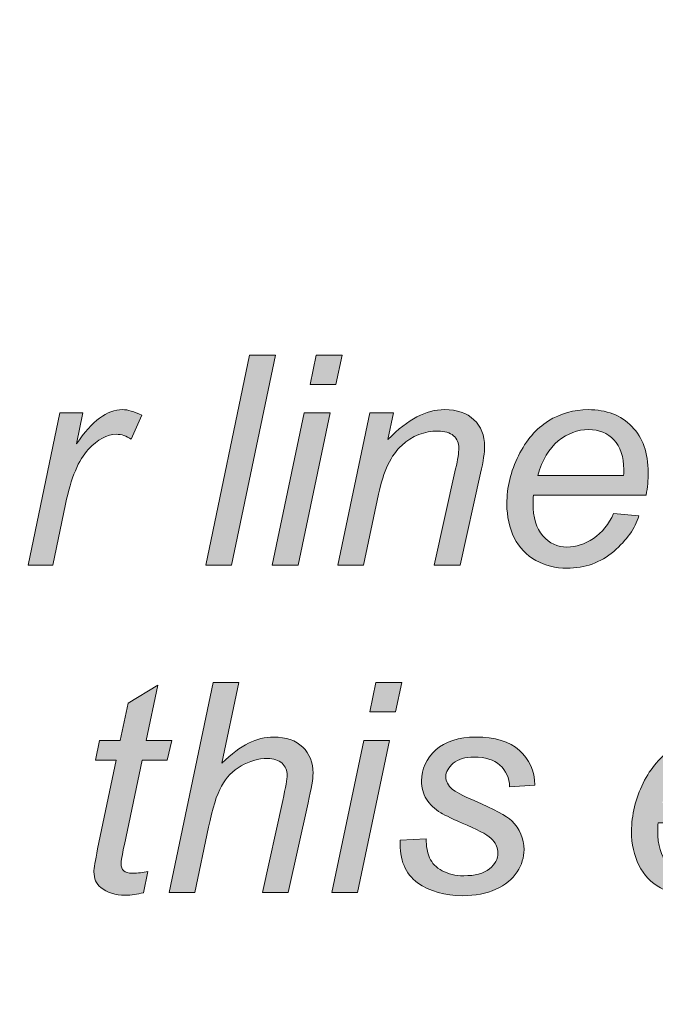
# Model space of a CAD drawing. Header units: millimetres. Extents: x 4 to 594, y -297 to -6.
# Tile 58 of 134: x 300 to 307, y -211 to -200. Entities that reach past the tile are written whole.
import ezdxf

# ---------------------------------------------------------------- set-up
doc = ezdxf.new("R2010")
doc.units = ezdxf.units.MM
doc.header["$MEASUREMENT"] = 0
doc.layers.add('Layer 1', color=7, linetype='Continuous', lineweight=0)

# ---------------------------------------------------------------- blocks, each defined once
blk = doc.blocks.new('Block_20')
at = {"layer": 'Layer 1', "true_color": 0x010101, "transparency": 33554687}
blk.add_hatch(color=18, dxfattribs=at).paths.add_polyline_path([(302.324, -205.966), (302.8, -203.693), (303.079, -203.693), (302.603, -205.966)])
h = blk.add_hatch(color=18, dxfattribs=at)
edge = h.paths.add_edge_path()
edge.add_spline(control_points=[(303.045, -205.966), (303.045, -205.966), (303.391, -204.318), (303.391, -204.318), (303.391, -204.318), (303.671, -204.318), (303.671, -204.318), (303.671, -204.318), (303.325, -205.966), (303.325, -205.966), (303.325, -205.966), (303.045, -205.966), (303.045, -205.966)], knot_values=[0, 0, 0, 0, 1, 1, 1, 2, 2, 2, 3, 3, 3, 4, 4, 4, 4], degree=3, periodic=0)
edge = h.paths.add_edge_path()
edge.add_spline(control_points=[(303.456, -204.01), (303.456, -204.01), (303.522, -203.693), (303.522, -203.693), (303.522, -203.693), (303.802, -203.693), (303.802, -203.693), (303.802, -203.693), (303.735, -204.01), (303.735, -204.01), (303.735, -204.01), (303.456, -204.01), (303.456, -204.01), (303.456, -204.01), (303.456, -204.01), (303.456, -204.01)], knot_values=[0, 0, 0, 0, 1, 1, 1, 2, 2, 2, 3, 3, 3, 4, 4, 4, 5, 5, 5, 5], degree=3, periodic=0)
h = blk.add_hatch(color=18, dxfattribs=at)
edge = h.paths.add_edge_path()
edge.add_spline(control_points=[(300.401, -205.966), (300.401, -205.966), (300.745, -204.318), (300.745, -204.318), (300.745, -204.318), (300.995, -204.318), (300.995, -204.318), (300.995, -204.318), (300.924, -204.655), (300.924, -204.655), (301.01, -204.529), (301.094, -204.435), (301.175, -204.374), (301.256, -204.313), (301.34, -204.283), (301.424, -204.283), (301.48, -204.283), (301.549, -204.303), (301.631, -204.344), (301.631, -204.344), (301.516, -204.604), (301.516, -204.604), (301.467, -204.568), (301.414, -204.55), (301.356, -204.55), (301.257, -204.55), (301.156, -204.605), (301.052, -204.715), (300.948, -204.824), (300.866, -205.021), (300.806, -205.306), (300.806, -205.306), (300.668, -205.966), (300.668, -205.966), (300.668, -205.966), (300.401, -205.966), (300.401, -205.966)], knot_values=[0, 0, 0, 0, 1, 1, 1, 2, 2, 2, 3, 3, 3, 4, 4, 4, 5, 5, 5, 6, 6, 6, 7, 7, 7, 8, 8, 8, 9, 9, 9, 10, 10, 10, 11, 11, 11, 12, 12, 12, 12], degree=3, periodic=0)
h = blk.add_hatch(color=18, dxfattribs=at)
edge = h.paths.add_edge_path()
edge.add_spline(control_points=[(303.755, -205.966), (303.755, -205.966), (304.101, -204.318), (304.101, -204.318), (304.101, -204.318), (304.358, -204.318), (304.358, -204.318), (304.358, -204.318), (304.298, -204.606), (304.298, -204.606), (304.41, -204.494), (304.515, -204.412), (304.612, -204.361), (304.71, -204.309), (304.809, -204.283), (304.911, -204.283), (305.046, -204.283), (305.152, -204.32), (305.229, -204.392), (305.306, -204.465), (305.345, -204.562), (305.345, -204.683), (305.345, -204.744), (305.33, -204.84), (305.302, -204.971), (305.302, -204.971), (305.079, -205.966), (305.079, -205.966), (305.079, -205.966), (304.799, -205.966), (304.799, -205.966), (304.799, -205.966), (305.031, -204.924), (305.031, -204.924), (305.054, -204.823), (305.065, -204.748), (305.065, -204.699), (305.065, -204.645), (305.046, -204.6), (305.007, -204.566), (304.969, -204.532), (304.913, -204.515), (304.84, -204.515), (304.693, -204.515), (304.563, -204.566), (304.447, -204.67), (304.333, -204.773), (304.249, -204.95), (304.195, -205.2), (304.195, -205.2), (304.035, -205.966), (304.035, -205.966), (304.035, -205.966), (303.755, -205.966), (303.755, -205.966)], knot_values=[0, 0, 0, 0, 1, 1, 1, 2, 2, 2, 3, 3, 3, 4, 4, 4, 5, 5, 5, 6, 6, 6, 7, 7, 7, 8, 8, 8, 9, 9, 9, 10, 10, 10, 11, 11, 11, 12, 12, 12, 13, 13, 13, 14, 14, 14, 15, 15, 15, 16, 16, 16, 17, 17, 17, 18, 18, 18, 18], degree=3, periodic=0)
h = blk.add_hatch(color=18, dxfattribs=at)
edge = h.paths.add_edge_path()
edge.add_spline(control_points=[(305.92, -204.995), (305.92, -204.995), (306.85, -204.995), (306.85, -204.995), (306.851, -204.966), (306.852, -204.945), (306.852, -204.933), (306.852, -204.793), (306.816, -204.685), (306.746, -204.611), (306.675, -204.536), (306.584, -204.499), (306.473, -204.499), (306.352, -204.499), (306.242, -204.54), (306.143, -204.622), (306.043, -204.705), (305.97, -204.829), (305.92, -204.995)], knot_values=[0, 0, 0, 0, 1, 1, 1, 2, 2, 2, 3, 3, 3, 4, 4, 4, 5, 5, 5, 6, 6, 6, 6], degree=3, periodic=0)
edge = h.paths.add_edge_path()
edge.add_spline(control_points=[(306.742, -205.407), (306.742, -205.407), (307.015, -205.433), (307.015, -205.433), (306.976, -205.568), (306.885, -205.696), (306.743, -205.818), (306.602, -205.94), (306.433, -206.001), (306.236, -206.001), (306.114, -206.001), (306.001, -205.973), (305.9, -205.917), (305.797, -205.86), (305.719, -205.779), (305.666, -205.671), (305.612, -205.564), (305.586, -205.442), (305.586, -205.305), (305.586, -205.125), (305.627, -204.951), (305.711, -204.782), (305.795, -204.614), (305.903, -204.488), (306.035, -204.406), (306.168, -204.324), (306.312, -204.283), (306.467, -204.283), (306.664, -204.283), (306.822, -204.344), (306.94, -204.466), (307.057, -204.587), (307.116, -204.753), (307.116, -204.963), (307.116, -205.044), (307.109, -205.126), (307.094, -205.21), (307.094, -205.21), (305.875, -205.21), (305.875, -205.21), (305.871, -205.243), (305.869, -205.271), (305.869, -205.297), (305.869, -205.452), (305.904, -205.569), (305.976, -205.651), (306.047, -205.732), (306.134, -205.772), (306.237, -205.772), (306.334, -205.772), (306.429, -205.741), (306.523, -205.678), (306.617, -205.616), (306.69, -205.525), (306.742, -205.407), (306.742, -205.407), (306.742, -205.407), (306.742, -205.407)], knot_values=[0, 0, 0, 0, 1, 1, 1, 2, 2, 2, 3, 3, 3, 4, 4, 4, 5, 5, 5, 6, 6, 6, 7, 7, 7, 8, 8, 8, 9, 9, 9, 10, 10, 10, 11, 11, 11, 12, 12, 12, 13, 13, 13, 14, 14, 14, 15, 15, 15, 16, 16, 16, 17, 17, 17, 18, 18, 18, 19, 19, 19, 19], degree=3, periodic=0)
h = blk.add_hatch(color=18, dxfattribs=at)
edge = h.paths.add_edge_path()
edge.add_spline(control_points=[(301.697, -209.286), (301.697, -209.286), (301.651, -209.515), (301.651, -209.515), (301.583, -209.533), (301.518, -209.542), (301.455, -209.542), (301.343, -209.542), (301.254, -209.514), (301.188, -209.459), (301.139, -209.418), (301.114, -209.361), (301.114, -209.29), (301.114, -209.254), (301.127, -209.17), (301.154, -209.04), (301.154, -209.04), (301.355, -208.081), (301.355, -208.081), (301.355, -208.081), (301.132, -208.081), (301.132, -208.081), (301.132, -208.081), (301.176, -207.865), (301.176, -207.865), (301.176, -207.865), (301.399, -207.865), (301.399, -207.865), (301.399, -207.865), (301.484, -207.461), (301.484, -207.461), (301.484, -207.461), (301.806, -207.268), (301.806, -207.268), (301.806, -207.268), (301.679, -207.865), (301.679, -207.865), (301.679, -207.865), (301.956, -207.865), (301.956, -207.865), (301.956, -207.865), (301.908, -208.081), (301.908, -208.081), (301.908, -208.081), (301.635, -208.081), (301.635, -208.081), (301.635, -208.081), (301.444, -208.993), (301.444, -208.993), (301.42, -209.109), (301.408, -209.178), (301.408, -209.201), (301.408, -209.234), (301.418, -209.26), (301.437, -209.277), (301.456, -209.295), (301.487, -209.304), (301.531, -209.304), (301.593, -209.304), (301.648, -209.298), (301.697, -209.286)], knot_values=[0, 0, 0, 0, 1, 1, 1, 2, 2, 2, 3, 3, 3, 4, 4, 4, 5, 5, 5, 6, 6, 6, 7, 7, 7, 8, 8, 8, 9, 9, 9, 10, 10, 10, 11, 11, 11, 12, 12, 12, 13, 13, 13, 14, 14, 14, 15, 15, 15, 16, 16, 16, 17, 17, 17, 18, 18, 18, 19, 19, 19, 20, 20, 20, 20], degree=3, periodic=0)
h = blk.add_hatch(color=18, dxfattribs=at)
edge = h.paths.add_edge_path()
edge.add_spline(control_points=[(301.927, -209.513), (301.927, -209.513), (302.404, -207.24), (302.404, -207.24), (302.404, -207.24), (302.684, -207.24), (302.684, -207.24), (302.684, -207.24), (302.5, -208.113), (302.5, -208.113), (302.603, -208.012), (302.699, -207.94), (302.788, -207.896), (302.877, -207.852), (302.968, -207.83), (303.061, -207.83), (303.196, -207.83), (303.3, -207.866), (303.375, -207.938), (303.449, -208.01), (303.487, -208.104), (303.487, -208.222), (303.487, -208.28), (303.469, -208.386), (303.434, -208.542), (303.434, -208.542), (303.218, -209.513), (303.218, -209.513), (303.218, -209.513), (302.939, -209.513), (302.939, -209.513), (302.939, -209.513), (303.159, -208.517), (303.159, -208.517), (303.19, -208.373), (303.206, -208.282), (303.206, -208.245), (303.206, -208.191), (303.188, -208.147), (303.151, -208.113), (303.115, -208.079), (303.062, -208.062), (302.993, -208.062), (302.893, -208.062), (302.798, -208.089), (302.708, -208.142), (302.618, -208.195), (302.547, -208.267), (302.495, -208.36), (302.444, -208.452), (302.397, -208.601), (302.355, -208.807), (302.355, -208.807), (302.206, -209.513), (302.206, -209.513), (302.206, -209.513), (301.927, -209.513), (301.927, -209.513)], knot_values=[0, 0, 0, 0, 1, 1, 1, 2, 2, 2, 3, 3, 3, 4, 4, 4, 5, 5, 5, 6, 6, 6, 7, 7, 7, 8, 8, 8, 9, 9, 9, 10, 10, 10, 11, 11, 11, 12, 12, 12, 13, 13, 13, 14, 14, 14, 15, 15, 15, 16, 16, 16, 17, 17, 17, 18, 18, 18, 19, 19, 19, 19], degree=3, periodic=0)
h = blk.add_hatch(color=18, dxfattribs=at)
edge = h.paths.add_edge_path()
edge.add_spline(control_points=[(303.69, -209.513), (303.69, -209.513), (304.036, -207.865), (304.036, -207.865), (304.036, -207.865), (304.315, -207.865), (304.315, -207.865), (304.315, -207.865), (303.97, -209.513), (303.97, -209.513), (303.97, -209.513), (303.69, -209.513), (303.69, -209.513)], knot_values=[0, 0, 0, 0, 1, 1, 1, 2, 2, 2, 3, 3, 3, 4, 4, 4, 4], degree=3, periodic=0)
edge = h.paths.add_edge_path()
edge.add_spline(control_points=[(304.101, -207.557), (304.101, -207.557), (304.167, -207.24), (304.167, -207.24), (304.167, -207.24), (304.447, -207.24), (304.447, -207.24), (304.447, -207.24), (304.38, -207.557), (304.38, -207.557), (304.38, -207.557), (304.101, -207.557), (304.101, -207.557), (304.101, -207.557), (304.101, -207.557), (304.101, -207.557)], knot_values=[0, 0, 0, 0, 1, 1, 1, 2, 2, 2, 3, 3, 3, 4, 4, 4, 5, 5, 5, 5], degree=3, periodic=0)
h = blk.add_hatch(color=18, dxfattribs=at)
edge = h.paths.add_edge_path()
edge.add_spline(control_points=[(304.429, -208.948), (304.429, -208.948), (304.712, -208.932), (304.712, -208.932), (304.712, -209.012), (304.724, -209.081), (304.749, -209.138), (304.774, -209.195), (304.819, -209.242), (304.886, -209.278), (304.952, -209.314), (305.03, -209.332), (305.118, -209.332), (305.241, -209.332), (305.334, -209.307), (305.396, -209.257), (305.458, -209.208), (305.489, -209.15), (305.489, -209.082), (305.489, -209.034), (305.47, -208.988), (305.433, -208.945), (305.395, -208.901), (305.302, -208.848), (305.156, -208.784), (305.008, -208.721), (304.914, -208.677), (304.872, -208.651), (304.802, -208.609), (304.75, -208.559), (304.714, -208.501), (304.679, -208.444), (304.661, -208.379), (304.661, -208.304), (304.661, -208.174), (304.713, -208.063), (304.816, -207.969), (304.919, -207.877), (305.064, -207.83), (305.25, -207.83), (305.456, -207.83), (305.614, -207.878), (305.721, -207.974), (305.83, -208.069), (305.885, -208.195), (305.89, -208.351), (305.89, -208.351), (305.616, -208.37), (305.616, -208.37), (305.612, -208.271), (305.577, -208.192), (305.511, -208.134), (305.445, -208.075), (305.352, -208.046), (305.231, -208.046), (305.134, -208.046), (305.059, -208.068), (305.005, -208.113), (304.952, -208.158), (304.925, -208.206), (304.925, -208.258), (304.925, -208.309), (304.949, -208.355), (304.995, -208.394), (305.026, -208.421), (305.105, -208.463), (305.233, -208.518), (305.448, -208.611), (305.582, -208.684), (305.638, -208.738), (305.727, -208.823), (305.772, -208.927), (305.772, -209.05), (305.772, -209.132), (305.747, -209.211), (305.697, -209.29), (305.647, -209.368), (305.57, -209.431), (305.467, -209.478), (305.364, -209.525), (305.244, -209.548), (305.104, -209.548), (304.914, -209.548), (304.752, -209.501), (304.619, -209.407), (304.486, -209.313), (304.423, -209.16), (304.429, -208.948)], knot_values=[0, 0, 0, 0, 1, 1, 1, 2, 2, 2, 3, 3, 3, 4, 4, 4, 5, 5, 5, 6, 6, 6, 7, 7, 7, 8, 8, 8, 9, 9, 9, 10, 10, 10, 11, 11, 11, 12, 12, 12, 13, 13, 13, 14, 14, 14, 15, 15, 15, 16, 16, 16, 17, 17, 17, 18, 18, 18, 19, 19, 19, 20, 20, 20, 21, 21, 21, 22, 22, 22, 23, 23, 23, 24, 24, 24, 25, 25, 25, 26, 26, 26, 27, 27, 27, 28, 28, 28, 29, 29, 29, 29], degree=3, periodic=0)
h = blk.add_hatch(color=18, dxfattribs=at)
edge = h.paths.add_edge_path()
edge.add_spline(control_points=[(307.27, -208.542), (307.27, -208.542), (308.201, -208.542), (308.201, -208.542), (308.202, -208.513), (308.202, -208.492), (308.202, -208.48), (308.202, -208.34), (308.167, -208.232), (308.096, -208.158), (308.025, -208.083), (307.934, -208.046), (307.823, -208.046), (307.702, -208.046), (307.592, -208.087), (307.493, -208.169), (307.394, -208.252), (307.32, -208.376), (307.27, -208.542)], knot_values=[0, 0, 0, 0, 1, 1, 1, 2, 2, 2, 3, 3, 3, 4, 4, 4, 5, 5, 5, 6, 6, 6, 6], degree=3, periodic=0)
edge = h.paths.add_edge_path()
edge.add_spline(control_points=[(308.092, -208.954), (308.092, -208.954), (308.366, -208.98), (308.366, -208.98), (308.326, -209.115), (308.235, -209.243), (308.094, -209.365), (307.952, -209.487), (307.783, -209.548), (307.587, -209.548), (307.464, -209.548), (307.352, -209.52), (307.25, -209.464), (307.147, -209.407), (307.069, -209.326), (307.016, -209.218), (306.962, -209.111), (306.936, -208.989), (306.936, -208.852), (306.936, -208.672), (306.978, -208.498), (307.061, -208.329), (307.145, -208.161), (307.253, -208.035), (307.386, -207.953), (307.519, -207.871), (307.662, -207.83), (307.817, -207.83), (308.015, -207.83), (308.172, -207.891), (308.29, -208.013), (308.408, -208.134), (308.466, -208.3), (308.466, -208.51), (308.466, -208.591), (308.459, -208.673), (308.445, -208.757), (308.445, -208.757), (307.225, -208.757), (307.225, -208.757), (307.221, -208.79), (307.219, -208.818), (307.219, -208.844), (307.219, -208.999), (307.255, -209.116), (307.326, -209.198), (307.397, -209.279), (307.485, -209.319), (307.588, -209.319), (307.684, -209.319), (307.78, -209.288), (307.874, -209.225), (307.967, -209.163), (308.04, -209.072), (308.092, -208.954), (308.092, -208.954), (308.092, -208.954), (308.092, -208.954)], knot_values=[0, 0, 0, 0, 1, 1, 1, 2, 2, 2, 3, 3, 3, 4, 4, 4, 5, 5, 5, 6, 6, 6, 7, 7, 7, 8, 8, 8, 9, 9, 9, 10, 10, 10, 11, 11, 11, 12, 12, 12, 13, 13, 13, 14, 14, 14, 15, 15, 15, 16, 16, 16, 17, 17, 17, 18, 18, 18, 19, 19, 19, 19], degree=3, periodic=0)
at = {"layer": 'Layer 1'}
blk.add_lwpolyline([(302.324, -205.966), (302.8, -203.693), (303.079, -203.693), (302.603, -205.966)], close=True, dxfattribs=at)
at = {"layer": 'Layer 1', "color": 240, "lineweight": 0, "true_color": 0xed2224}
blk.add_open_spline([(399.418, -192.394), (399.418, -192.394), (399.418, -257.266), (399.418, -257.266), (399.418, -258.916), (398.068, -260.266), (396.418, -260.266), (396.418, -260.266), (268.289, -260.266), (268.289, -260.266), (266.639, -260.266), (265.289, -258.916), (265.289, -257.266), (265.289, -257.266), (265.289, -192.394), (265.289, -192.394), (265.289, -190.744), (266.639, -189.394), (268.289, -189.394), (268.289, -189.394), (396.418, -189.394), (396.418, -189.394), (398.068, -189.394), (399.418, -190.744), (399.418, -192.394)], degree=3, knots=[0, 0, 0, 0, 1, 1, 1, 2, 2, 2, 3, 3, 3, 4, 4, 4, 5, 5, 5, 6, 6, 6, 7, 7, 7, 8, 8, 8, 8], dxfattribs=at)
at = {"layer": 'Layer 1'}
for points, knots in [([(303.456, -204.01), (303.456, -204.01), (303.522, -203.693), (303.522, -203.693), (303.522, -203.693), (303.802, -203.693), (303.802, -203.693), (303.802, -203.693), (303.735, -204.01), (303.735, -204.01), (303.735, -204.01), (303.456, -204.01), (303.456, -204.01), (303.456, -204.01), (303.456, -204.01), (303.456, -204.01)], [0, 0, 0, 0, 1, 1, 1, 2, 2, 2, 3, 3, 3, 4, 4, 4, 5, 5, 5, 5]), ([(300.401, -205.966), (300.401, -205.966), (300.745, -204.318), (300.745, -204.318), (300.745, -204.318), (300.995, -204.318), (300.995, -204.318), (300.995, -204.318), (300.924, -204.655), (300.924, -204.655), (301.01, -204.529), (301.094, -204.435), (301.175, -204.374), (301.256, -204.313), (301.34, -204.283), (301.424, -204.283), (301.48, -204.283), (301.549, -204.303), (301.631, -204.344), (301.631, -204.344), (301.516, -204.604), (301.516, -204.604), (301.467, -204.568), (301.414, -204.55), (301.356, -204.55), (301.257, -204.55), (301.156, -204.605), (301.052, -204.715), (300.948, -204.824), (300.866, -205.021), (300.806, -205.306), (300.806, -205.306), (300.668, -205.966), (300.668, -205.966), (300.668, -205.966), (300.401, -205.966), (300.401, -205.966)], [0, 0, 0, 0, 1, 1, 1, 2, 2, 2, 3, 3, 3, 4, 4, 4, 5, 5, 5, 6, 6, 6, 7, 7, 7, 8, 8, 8, 9, 9, 9, 10, 10, 10, 11, 11, 11, 12, 12, 12, 12]), ([(303.045, -205.966), (303.045, -205.966), (303.391, -204.318), (303.391, -204.318), (303.391, -204.318), (303.671, -204.318), (303.671, -204.318), (303.671, -204.318), (303.325, -205.966), (303.325, -205.966), (303.325, -205.966), (303.045, -205.966), (303.045, -205.966)], [0, 0, 0, 0, 1, 1, 1, 2, 2, 2, 3, 3, 3, 4, 4, 4, 4]), ([(303.755, -205.966), (303.755, -205.966), (304.101, -204.318), (304.101, -204.318), (304.101, -204.318), (304.358, -204.318), (304.358, -204.318), (304.358, -204.318), (304.298, -204.606), (304.298, -204.606), (304.41, -204.494), (304.515, -204.412), (304.612, -204.361), (304.71, -204.309), (304.809, -204.283), (304.911, -204.283), (305.046, -204.283), (305.152, -204.32), (305.229, -204.392), (305.306, -204.465), (305.345, -204.562), (305.345, -204.683), (305.345, -204.744), (305.33, -204.84), (305.302, -204.971), (305.302, -204.971), (305.079, -205.966), (305.079, -205.966), (305.079, -205.966), (304.799, -205.966), (304.799, -205.966), (304.799, -205.966), (305.031, -204.924), (305.031, -204.924), (305.054, -204.823), (305.065, -204.748), (305.065, -204.699), (305.065, -204.645), (305.046, -204.6), (305.007, -204.566), (304.969, -204.532), (304.913, -204.515), (304.84, -204.515), (304.693, -204.515), (304.563, -204.566), (304.447, -204.67), (304.333, -204.773), (304.249, -204.95), (304.195, -205.2), (304.195, -205.2), (304.035, -205.966), (304.035, -205.966), (304.035, -205.966), (303.755, -205.966), (303.755, -205.966)], [0, 0, 0, 0, 1, 1, 1, 2, 2, 2, 3, 3, 3, 4, 4, 4, 5, 5, 5, 6, 6, 6, 7, 7, 7, 8, 8, 8, 9, 9, 9, 10, 10, 10, 11, 11, 11, 12, 12, 12, 13, 13, 13, 14, 14, 14, 15, 15, 15, 16, 16, 16, 17, 17, 17, 18, 18, 18, 18]), ([(306.742, -205.407), (306.742, -205.407), (307.015, -205.433), (307.015, -205.433), (306.976, -205.568), (306.885, -205.696), (306.743, -205.818), (306.602, -205.94), (306.433, -206.001), (306.236, -206.001), (306.114, -206.001), (306.001, -205.973), (305.9, -205.917), (305.797, -205.86), (305.719, -205.779), (305.666, -205.671), (305.612, -205.564), (305.586, -205.442), (305.586, -205.305), (305.586, -205.125), (305.627, -204.951), (305.711, -204.782), (305.795, -204.614), (305.903, -204.488), (306.035, -204.406), (306.168, -204.324), (306.312, -204.283), (306.467, -204.283), (306.664, -204.283), (306.822, -204.344), (306.94, -204.466), (307.057, -204.587), (307.116, -204.753), (307.116, -204.963), (307.116, -205.044), (307.109, -205.126), (307.094, -205.21), (307.094, -205.21), (305.875, -205.21), (305.875, -205.21), (305.871, -205.243), (305.869, -205.271), (305.869, -205.297), (305.869, -205.452), (305.904, -205.569), (305.976, -205.651), (306.047, -205.732), (306.134, -205.772), (306.237, -205.772), (306.334, -205.772), (306.429, -205.741), (306.523, -205.678), (306.617, -205.616), (306.69, -205.525), (306.742, -205.407), (306.742, -205.407), (306.742, -205.407), (306.742, -205.407)], [0, 0, 0, 0, 1, 1, 1, 2, 2, 2, 3, 3, 3, 4, 4, 4, 5, 5, 5, 6, 6, 6, 7, 7, 7, 8, 8, 8, 9, 9, 9, 10, 10, 10, 11, 11, 11, 12, 12, 12, 13, 13, 13, 14, 14, 14, 15, 15, 15, 16, 16, 16, 17, 17, 17, 18, 18, 18, 19, 19, 19, 19]), ([(305.92, -204.995), (305.92, -204.995), (306.85, -204.995), (306.85, -204.995), (306.851, -204.966), (306.852, -204.945), (306.852, -204.933), (306.852, -204.793), (306.816, -204.685), (306.746, -204.611), (306.675, -204.536), (306.584, -204.499), (306.473, -204.499), (306.352, -204.499), (306.242, -204.54), (306.143, -204.622), (306.043, -204.705), (305.97, -204.829), (305.92, -204.995)], [0, 0, 0, 0, 1, 1, 1, 2, 2, 2, 3, 3, 3, 4, 4, 4, 5, 5, 5, 6, 6, 6, 6]), ([(301.697, -209.286), (301.697, -209.286), (301.651, -209.515), (301.651, -209.515), (301.583, -209.533), (301.518, -209.542), (301.455, -209.542), (301.343, -209.542), (301.254, -209.514), (301.188, -209.459), (301.139, -209.418), (301.114, -209.361), (301.114, -209.29), (301.114, -209.254), (301.127, -209.17), (301.154, -209.04), (301.154, -209.04), (301.355, -208.081), (301.355, -208.081), (301.355, -208.081), (301.132, -208.081), (301.132, -208.081), (301.132, -208.081), (301.176, -207.865), (301.176, -207.865), (301.176, -207.865), (301.399, -207.865), (301.399, -207.865), (301.399, -207.865), (301.484, -207.461), (301.484, -207.461), (301.484, -207.461), (301.806, -207.268), (301.806, -207.268), (301.806, -207.268), (301.679, -207.865), (301.679, -207.865), (301.679, -207.865), (301.956, -207.865), (301.956, -207.865), (301.956, -207.865), (301.908, -208.081), (301.908, -208.081), (301.908, -208.081), (301.635, -208.081), (301.635, -208.081), (301.635, -208.081), (301.444, -208.993), (301.444, -208.993), (301.42, -209.109), (301.408, -209.178), (301.408, -209.201), (301.408, -209.234), (301.418, -209.26), (301.437, -209.277), (301.456, -209.295), (301.487, -209.304), (301.531, -209.304), (301.593, -209.304), (301.648, -209.298), (301.697, -209.286)], [0, 0, 0, 0, 1, 1, 1, 2, 2, 2, 3, 3, 3, 4, 4, 4, 5, 5, 5, 6, 6, 6, 7, 7, 7, 8, 8, 8, 9, 9, 9, 10, 10, 10, 11, 11, 11, 12, 12, 12, 13, 13, 13, 14, 14, 14, 15, 15, 15, 16, 16, 16, 17, 17, 17, 18, 18, 18, 19, 19, 19, 20, 20, 20, 20]), ([(301.927, -209.513), (301.927, -209.513), (302.404, -207.24), (302.404, -207.24), (302.404, -207.24), (302.684, -207.24), (302.684, -207.24), (302.684, -207.24), (302.5, -208.113), (302.5, -208.113), (302.603, -208.012), (302.699, -207.94), (302.788, -207.896), (302.877, -207.852), (302.968, -207.83), (303.061, -207.83), (303.196, -207.83), (303.3, -207.866), (303.375, -207.938), (303.449, -208.01), (303.487, -208.104), (303.487, -208.222), (303.487, -208.28), (303.469, -208.386), (303.434, -208.542), (303.434, -208.542), (303.218, -209.513), (303.218, -209.513), (303.218, -209.513), (302.939, -209.513), (302.939, -209.513), (302.939, -209.513), (303.159, -208.517), (303.159, -208.517), (303.19, -208.373), (303.206, -208.282), (303.206, -208.245), (303.206, -208.191), (303.188, -208.147), (303.151, -208.113), (303.115, -208.079), (303.062, -208.062), (302.993, -208.062), (302.893, -208.062), (302.798, -208.089), (302.708, -208.142), (302.618, -208.195), (302.547, -208.267), (302.495, -208.36), (302.444, -208.452), (302.397, -208.601), (302.355, -208.807), (302.355, -208.807), (302.206, -209.513), (302.206, -209.513), (302.206, -209.513), (301.927, -209.513), (301.927, -209.513)], [0, 0, 0, 0, 1, 1, 1, 2, 2, 2, 3, 3, 3, 4, 4, 4, 5, 5, 5, 6, 6, 6, 7, 7, 7, 8, 8, 8, 9, 9, 9, 10, 10, 10, 11, 11, 11, 12, 12, 12, 13, 13, 13, 14, 14, 14, 15, 15, 15, 16, 16, 16, 17, 17, 17, 18, 18, 18, 19, 19, 19, 19]), ([(304.101, -207.557), (304.101, -207.557), (304.167, -207.24), (304.167, -207.24), (304.167, -207.24), (304.447, -207.24), (304.447, -207.24), (304.447, -207.24), (304.38, -207.557), (304.38, -207.557), (304.38, -207.557), (304.101, -207.557), (304.101, -207.557), (304.101, -207.557), (304.101, -207.557), (304.101, -207.557)], [0, 0, 0, 0, 1, 1, 1, 2, 2, 2, 3, 3, 3, 4, 4, 4, 5, 5, 5, 5]), ([(304.429, -208.948), (304.429, -208.948), (304.712, -208.932), (304.712, -208.932), (304.712, -209.012), (304.724, -209.081), (304.749, -209.138), (304.774, -209.195), (304.819, -209.242), (304.886, -209.278), (304.952, -209.314), (305.03, -209.332), (305.118, -209.332), (305.241, -209.332), (305.334, -209.307), (305.396, -209.257), (305.458, -209.208), (305.489, -209.15), (305.489, -209.082), (305.489, -209.034), (305.47, -208.988), (305.433, -208.945), (305.395, -208.901), (305.302, -208.848), (305.156, -208.784), (305.008, -208.721), (304.914, -208.677), (304.872, -208.651), (304.802, -208.609), (304.75, -208.559), (304.714, -208.501), (304.679, -208.444), (304.661, -208.379), (304.661, -208.304), (304.661, -208.174), (304.713, -208.063), (304.816, -207.969), (304.919, -207.877), (305.064, -207.83), (305.25, -207.83), (305.456, -207.83), (305.614, -207.878), (305.721, -207.974), (305.83, -208.069), (305.885, -208.195), (305.89, -208.351), (305.89, -208.351), (305.616, -208.37), (305.616, -208.37), (305.612, -208.271), (305.577, -208.192), (305.511, -208.134), (305.445, -208.075), (305.352, -208.046), (305.231, -208.046), (305.134, -208.046), (305.059, -208.068), (305.005, -208.113), (304.952, -208.158), (304.925, -208.206), (304.925, -208.258), (304.925, -208.309), (304.949, -208.355), (304.995, -208.394), (305.026, -208.421), (305.105, -208.463), (305.233, -208.518), (305.448, -208.611), (305.582, -208.684), (305.638, -208.738), (305.727, -208.823), (305.772, -208.927), (305.772, -209.05), (305.772, -209.132), (305.747, -209.211), (305.697, -209.29), (305.647, -209.368), (305.57, -209.431), (305.467, -209.478), (305.364, -209.525), (305.244, -209.548), (305.104, -209.548), (304.914, -209.548), (304.752, -209.501), (304.619, -209.407), (304.486, -209.313), (304.423, -209.16), (304.429, -208.948)], [0, 0, 0, 0, 1, 1, 1, 2, 2, 2, 3, 3, 3, 4, 4, 4, 5, 5, 5, 6, 6, 6, 7, 7, 7, 8, 8, 8, 9, 9, 9, 10, 10, 10, 11, 11, 11, 12, 12, 12, 13, 13, 13, 14, 14, 14, 15, 15, 15, 16, 16, 16, 17, 17, 17, 18, 18, 18, 19, 19, 19, 20, 20, 20, 21, 21, 21, 22, 22, 22, 23, 23, 23, 24, 24, 24, 25, 25, 25, 26, 26, 26, 27, 27, 27, 28, 28, 28, 29, 29, 29, 29]), ([(308.092, -208.954), (308.092, -208.954), (308.366, -208.98), (308.366, -208.98), (308.326, -209.115), (308.235, -209.243), (308.094, -209.365), (307.952, -209.487), (307.783, -209.548), (307.587, -209.548), (307.464, -209.548), (307.352, -209.52), (307.25, -209.464), (307.147, -209.407), (307.069, -209.326), (307.016, -209.218), (306.962, -209.111), (306.936, -208.989), (306.936, -208.852), (306.936, -208.672), (306.978, -208.498), (307.061, -208.329), (307.145, -208.161), (307.253, -208.035), (307.386, -207.953), (307.519, -207.871), (307.662, -207.83), (307.817, -207.83), (308.015, -207.83), (308.172, -207.891), (308.29, -208.013), (308.408, -208.134), (308.466, -208.3), (308.466, -208.51), (308.466, -208.591), (308.459, -208.673), (308.445, -208.757), (308.445, -208.757), (307.225, -208.757), (307.225, -208.757), (307.221, -208.79), (307.219, -208.818), (307.219, -208.844), (307.219, -208.999), (307.255, -209.116), (307.326, -209.198), (307.397, -209.279), (307.485, -209.319), (307.588, -209.319), (307.684, -209.319), (307.78, -209.288), (307.874, -209.225), (307.967, -209.163), (308.04, -209.072), (308.092, -208.954), (308.092, -208.954), (308.092, -208.954), (308.092, -208.954)], [0, 0, 0, 0, 1, 1, 1, 2, 2, 2, 3, 3, 3, 4, 4, 4, 5, 5, 5, 6, 6, 6, 7, 7, 7, 8, 8, 8, 9, 9, 9, 10, 10, 10, 11, 11, 11, 12, 12, 12, 13, 13, 13, 14, 14, 14, 15, 15, 15, 16, 16, 16, 17, 17, 17, 18, 18, 18, 19, 19, 19, 19]), ([(303.69, -209.513), (303.69, -209.513), (304.036, -207.865), (304.036, -207.865), (304.036, -207.865), (304.315, -207.865), (304.315, -207.865), (304.315, -207.865), (303.97, -209.513), (303.97, -209.513), (303.97, -209.513), (303.69, -209.513), (303.69, -209.513)], [0, 0, 0, 0, 1, 1, 1, 2, 2, 2, 3, 3, 3, 4, 4, 4, 4])]:
    blk.add_open_spline(points, degree=3, knots=knots, dxfattribs=at)
blk = doc.blocks.new('Block_0')
at = {"layer": 'Layer 1'}
blk.add_blockref('Block_20', (0, 0), dxfattribs=at)

msp = doc.modelspace()

# ---------------------------------------------------------------- block references
at = {"layer": 'Layer 1'}
msp.add_blockref('Block_0', (0, 0), dxfattribs=at)

doc.saveas('drawing.dxf')
